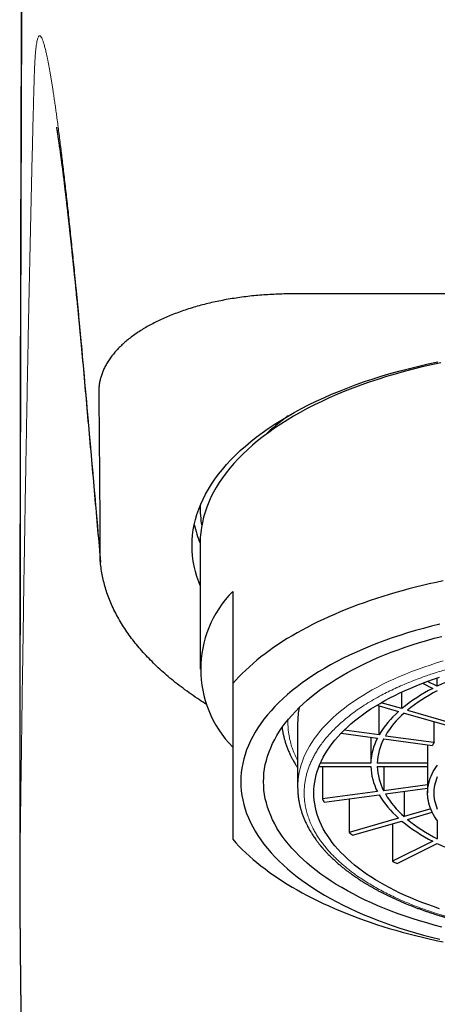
# Model space of a CAD drawing. Header units: millimetres. Extents: x 8 to 802, y 12 to 450.
# Tile 21 of 28: x 479 to 492, y 400 to 430. Entities that reach past the tile are written whole.
import ezdxf

# ---------------------------------------------------------------- set-up
doc = ezdxf.new("R2010")
doc.units = ezdxf.units.MM

msp = doc.modelspace()

# ---------------------------------------------------------------- linework, layer by layer
at = {"color": 7, "linetype": 'Continuous', "lineweight": 30}
for p, q in [((506.184, 421.955), (487.816, 421.955)), ((481.37, 420.021), (481.37, 420.02)), ((485, 415.436), (485, 415.331)), ((485, 414.292), (485, 410.395)), ((486, 412.793), (486, 409.954)), ((492.298, 409.872), (492.298, 410.125)), ((491.838, 409.961), (492.157, 409.801)), ((492.298, 409.872), (492, 410.021)), ((491.205, 409.181), (491.205, 409.693)), ((490.44, 409.287), (491.105, 409.094)), ((490.507, 408.372), (490.507, 409.267)), ((491.205, 409.181), (490.571, 409.364)), ((491.378, 409.131), (492.721, 408.743)), ((491.278, 409.044), (492.621, 408.657)), ((488, 408.749), (488, 406.758)), ((490.507, 408.372), (489.429, 408.516)), ((492.197, 408.779), (492.197, 408.146)), ((489.339, 408.425), (490.455, 408.275)), ((490.251, 408.303), (490.251, 407.503)), ((490.648, 408.25), (492.146, 408.049)), ((490.7, 408.346), (492.197, 408.146)), ((492.001, 408.068), (492.001, 407.503)), ((488.657, 407.397), (490.251, 407.397)), ((490.251, 407.503), (488.701, 407.503)), ((488.765, 407.397), (488.765, 406.399)), ((492.001, 407.503), (490.451, 407.503)), ((490.451, 407.397), (492, 407.397)), ((490.648, 407.397), (490.648, 406.651)), ((492, 407.45), (492, 406.584)), ((492, 406.832), (490.648, 406.651)), ((490.7, 406.555), (492, 406.729)), ((490.455, 406.625), (488.765, 406.399)), ((488.816, 406.302), (490.507, 406.529)), ((489.59, 406.406), (489.59, 405.369)), ((491.278, 406.632), (491.278, 405.856)), ((492.098, 406.093), (491.278, 405.856)), ((491.105, 405.806), (489.59, 405.369)), ((491.378, 405.77), (492.143, 405.991)), ((489.69, 405.282), (491.205, 405.72)), ((490.92, 405.637), (490.92, 404.481)), ((492.299, 405.734), (492.299, 405.17)), ((492.157, 405.099), (490.92, 404.481)), ((491.061, 404.41), (492.298, 405.029))]:
    msp.add_line(p, q, dxfattribs=at)
at = {"color": 7, "linetype": 'Continuous', "lineweight": 30, "flags": 128}
for points in [[(485, 412.974), (484.955, 413.089), (484.901, 413.247), (484.855, 413.406), (484.817, 413.565), (484.788, 413.725), (484.767, 413.885), (484.754, 414.045), (484.75, 414.205), (484.754, 414.366), (484.767, 414.526), (484.788, 414.686), (484.817, 414.846), (484.855, 415.005), (484.901, 415.164), (484.955, 415.322), (485.018, 415.479), (485.089, 415.635), (485.168, 415.791), (485.255, 415.945), (485.35, 416.098), (485.453, 416.25), (485.564, 416.4), (485.683, 416.549), (485.809, 416.697), (485.944, 416.842), (486.085, 416.986), (486.235, 417.128), (486.391, 417.268), (486.555, 417.406), (486.727, 417.541), (486.905, 417.675), (487.09, 417.806), (487.282, 417.934), (487.48, 418.06), (487.685, 418.183), (487.897, 418.304), (488.114, 418.422), (488.338, 418.536), (488.568, 418.648), (488.803, 418.757), (489.044, 418.863), (489.291, 418.965), (489.543, 419.065), (489.8, 419.161), (490.062, 419.253), (490.328, 419.342), (490.6, 419.428), (490.875, 419.51), (491.155, 419.588), (491.439, 419.663), (491.726, 419.734), (492.018, 419.801), (492.312, 419.864)], [(492.408, 419.835), (492.119, 419.773), (491.834, 419.707), (491.552, 419.638), (491.274, 419.565), (491, 419.488), (490.73, 419.408), (490.465, 419.324), (490.203, 419.237), (489.947, 419.146), (489.695, 419.052), (489.448, 418.955), (489.207, 418.854), (488.971, 418.751), (488.74, 418.644), (488.515, 418.535), (488.296, 418.422), (488.082, 418.307), (487.875, 418.189), (487.674, 418.068), (487.48, 417.945), (487.292, 417.819), (487.111, 417.69), (486.936, 417.56), (486.769, 417.427), (486.608, 417.292), (486.454, 417.155), (486.308, 417.016), (486.169, 416.875), (486.038, 416.732), (485.914, 416.588), (485.797, 416.442), (485.689, 416.295), (485.588, 416.146), (485.494, 415.996), (485.409, 415.845), (485.332, 415.693), (485.262, 415.539), (485.201, 415.385), (485.148, 415.231), (485.103, 415.075), (485.066, 414.919), (485.037, 414.763), (485.017, 414.606), (485.004, 414.449), (485, 414.292), (485, 414.292)], [(492.476, 413.113), (492.262, 413.068), (492.05, 413.021), (491.84, 412.973), (491.631, 412.922), (491.425, 412.869), (491.221, 412.814), (491.018, 412.757), (490.819, 412.698), (490.621, 412.638), (490.426, 412.575), (490.233, 412.511), (490.043, 412.444), (489.855, 412.376), (489.67, 412.306), (489.488, 412.234), (489.308, 412.161), (489.132, 412.086), (488.958, 412.009), (488.787, 411.93), (488.62, 411.85), (488.455, 411.768), (488.294, 411.685), (488.136, 411.6), (487.982, 411.514), (487.83, 411.426), (487.682, 411.337), (487.538, 411.246), (487.397, 411.154), (487.26, 411.06), (487.126, 410.965), (486.996, 410.869), (486.87, 410.772), (486.748, 410.674), (486.629, 410.574), (486.514, 410.473), (486.403, 410.371), (486.297, 410.268), (486.194, 410.164), (486.095, 410.059), (486, 409.954)], [(492.372, 411.782), (492.12, 411.72), (491.871, 411.654), (491.625, 411.586), (491.383, 411.514), (491.145, 411.439), (490.911, 411.36), (490.682, 411.279), (490.456, 411.195), (490.235, 411.108), (490.019, 411.018), (489.807, 410.925), (489.6, 410.83), (489.399, 410.731), (489.202, 410.631), (489.011, 410.527), (488.826, 410.422), (488.646, 410.313), (488.472, 410.203), (488.303, 410.09), (488.141, 409.975), (487.985, 409.858), (487.834, 409.739), (487.69, 409.618), (487.553, 409.495), (487.422, 409.371), (487.297, 409.245), (487.18, 409.117), (487.069, 408.988), (486.964, 408.857), (486.867, 408.725), (486.776, 408.592), (486.693, 408.457), (486.617, 408.322), (486.547, 408.186), (486.485, 408.048), (486.43, 407.91), (486.383, 407.772), (486.342, 407.632), (486.309, 407.493), (486.283, 407.352), (486.265, 407.212), (486.254, 407.071), (486.25, 406.931)], [(492.438, 402.453), (492.205, 402.515), (491.975, 402.579), (491.749, 402.646), (491.527, 402.716), (491.308, 402.789), (491.093, 402.865), (490.882, 402.944), (490.676, 403.026), (490.473, 403.11), (490.275, 403.196), (490.082, 403.286), (489.894, 403.378), (489.71, 403.472), (489.532, 403.568), (489.358, 403.667), (489.19, 403.768), (489.027, 403.872), (488.87, 403.977), (488.718, 404.085), (488.572, 404.194), (488.431, 404.305), (488.297, 404.418), (488.168, 404.533), (488.046, 404.649), (487.929, 404.767), (487.819, 404.887), (487.715, 405.008), (487.618, 405.13), (487.527, 405.253), (487.442, 405.378), (487.364, 405.504), (487.293, 405.63), (487.228, 405.758), (487.17, 405.886), (487.119, 406.015), (487.074, 406.145), (487.036, 406.275), (487.005, 406.405), (486.981, 406.536), (486.964, 406.668), (486.954, 406.799), (486.95, 406.931), (486.954, 407.062), (486.964, 407.194), (486.981, 407.325), (487.005, 407.456), (487.036, 407.587), (487.074, 407.717), (487.119, 407.846), (487.17, 407.975), (487.228, 408.104), (487.293, 408.231), (487.364, 408.358), (487.442, 408.484), (487.527, 408.608), (487.618, 408.732), (487.715, 408.854), (487.819, 408.975), (487.929, 409.094), (488.046, 409.212), (488.168, 409.328), (488.297, 409.443), (488.431, 409.556), (488.572, 409.668), (488.718, 409.777), (488.87, 409.884), (489.027, 409.99), (489.19, 410.093), (489.358, 410.194), (489.532, 410.293), (489.71, 410.39), (489.894, 410.484), (490.082, 410.576), (490.275, 410.665), (490.473, 410.752), (490.676, 410.836), (490.882, 410.917), (491.093, 410.996), (491.308, 411.072), (491.527, 411.145), (491.749, 411.215), (491.975, 411.283), (492.205, 411.347), (492.438, 411.408)], [(492.371, 403.02), (492.186, 403.082), (492.004, 403.146), (491.826, 403.213), (491.651, 403.281), (491.48, 403.353), (491.313, 403.426), (491.149, 403.501), (490.99, 403.579), (490.835, 403.659), (490.684, 403.741), (490.537, 403.824), (490.394, 403.91), (490.257, 403.997), (490.124, 404.086), (489.995, 404.177), (489.872, 404.27), (489.753, 404.364), (489.639, 404.459), (489.53, 404.556), (489.427, 404.655), (489.328, 404.755), (489.235, 404.856), (489.147, 404.958), (489.065, 405.061), (488.988, 405.166), (488.916, 405.271), (488.85, 405.377), (488.79, 405.484), (488.735, 405.592), (488.686, 405.701), (488.643, 405.81), (488.605, 405.919), (488.573, 406.03), (488.547, 406.14), (488.526, 406.251), (488.512, 406.362), (488.503, 406.473), (488.5, 406.584), (488.503, 406.696), (488.512, 406.807), (488.526, 406.918), (488.547, 407.029), (488.573, 407.139), (488.605, 407.249), (488.643, 407.359), (488.686, 407.468), (488.735, 407.576), (488.79, 407.684), (488.85, 407.791), (488.916, 407.898), (488.988, 408.003), (489.065, 408.107), (489.147, 408.211), (489.235, 408.313), (489.328, 408.414), (489.427, 408.514), (489.53, 408.612), (489.639, 408.709), (489.753, 408.805), (489.872, 408.899), (489.995, 408.992), (490.124, 409.082), (490.257, 409.172), (490.394, 409.259), (490.537, 409.344), (490.684, 409.428), (490.835, 409.51), (490.99, 409.59), (491.149, 409.667), (491.313, 409.743), (491.48, 409.816), (491.651, 409.887), (491.826, 409.956), (492.004, 410.023), (492.186, 410.087), (492.371, 410.149)], [(492.302, 405.729), (492.256, 405.795), (492.214, 405.862), (492.175, 405.929), (492.14, 405.996), (492.109, 406.065), (492.082, 406.133), (492.059, 406.202), (492.04, 406.271), (492.024, 406.34), (492.012, 406.41), (492.005, 406.48), (492.001, 406.549), (492.001, 406.619), (492.005, 406.689), (492.012, 406.759), (492.024, 406.828), (492.04, 406.898), (492.059, 406.967), (492.082, 407.036), (492.109, 407.104), (492.14, 407.172), (492.175, 407.24), (492.214, 407.307), (492.256, 407.373), (492.302, 407.439)], [(492.309, 406.076), (492.282, 406.143), (492.259, 406.211), (492.239, 406.278), (492.224, 406.346), (492.212, 406.414), (492.205, 406.482), (492.201, 406.55), (492.201, 406.618), (492.205, 406.687), (492.212, 406.755), (492.224, 406.823), (492.239, 406.891), (492.259, 406.958), (492.282, 407.025), (492.309, 407.092)], [(486.25, 406.931), (486.254, 406.79), (486.265, 406.649), (486.283, 406.509), (486.309, 406.369), (486.342, 406.229), (486.383, 406.09), (486.43, 405.951), (486.485, 405.813), (486.547, 405.676), (486.617, 405.54), (486.693, 405.404), (486.776, 405.27), (486.867, 405.137), (486.964, 405.005), (487.069, 404.874), (487.18, 404.745), (487.297, 404.617), (487.422, 404.491), (487.553, 404.366), (487.69, 404.243), (487.834, 404.122), (487.985, 404.003), (488.141, 403.886), (488.303, 403.771), (488.472, 403.659), (488.646, 403.548), (488.826, 403.44), (489.011, 403.334), (489.202, 403.231), (489.399, 403.13), (489.6, 403.032), (489.807, 402.936), (490.019, 402.844), (490.235, 402.754), (490.456, 402.666), (490.682, 402.582), (490.911, 402.501), (491.145, 402.423), (491.383, 402.348), (491.625, 402.276), (491.871, 402.207), (492.12, 402.142), (492.372, 402.079)], [(486, 405.158), (486.095, 405.052), (486.194, 404.947), (486.297, 404.843), (486.403, 404.74), (486.514, 404.638), (486.629, 404.538), (486.748, 404.438), (486.87, 404.339), (486.996, 404.242), (487.126, 404.146), (487.26, 404.051), (487.397, 403.958), (487.538, 403.866), (487.682, 403.775), (487.83, 403.686), (487.982, 403.598), (488.136, 403.511), (488.294, 403.426), (488.455, 403.343), (488.62, 403.261), (488.787, 403.181), (488.958, 403.103), (489.132, 403.026), (489.308, 402.95), (489.488, 402.877), (489.67, 402.805), (489.855, 402.735), (490.043, 402.667), (490.233, 402.601), (490.426, 402.536), (490.621, 402.474), (490.819, 402.413), (491.018, 402.354), (491.221, 402.298), (491.425, 402.243), (491.631, 402.19), (491.84, 402.139), (492.05, 402.09), (492.262, 402.043), (492.476, 401.998)]]:
    msp.add_lwpolyline(points, dxfattribs=at)
at = {"color": 8, "linetype": 'Continuous', "lineweight": 0, "flags": 128}
msp.add_lwpolyline([(492.48, 410.649), (492.278, 410.588), (492.079, 410.525), (491.883, 410.46), (491.691, 410.391), (491.503, 410.321), (491.318, 410.247), (491.138, 410.172), (490.961, 410.094), (490.788, 410.014), (490.62, 409.931), (490.456, 409.847), (490.296, 409.76), (490.142, 409.671), (489.991, 409.58), (489.846, 409.488), (489.705, 409.393), (489.57, 409.297), (489.44, 409.199), (489.314, 409.099), (489.194, 408.997), (489.08, 408.895), (488.971, 408.79), (488.867, 408.684), (488.769, 408.577), (488.676, 408.469), (488.59, 408.359), (488.509, 408.249), (488.434, 408.137), (488.364, 408.024), (488.301, 407.911), (488.244, 407.797), (488.192, 407.682), (488.147, 407.566), (488.107, 407.45), (488.074, 407.333), (488.047, 407.216), (488.026, 407.099), (488.011, 406.981), (488.003, 406.864), (488, 406.757)], dxfattribs=at)
at = {"color": 7, "linetype": 'Continuous', "lineweight": 30}
for centre, radius, start, end in [((491.714, 412.621), 6.865, 125.6728, 133.5744), ((488.029, 415.332), 3.028, 177.9285, 189.894), ((488.146, 415.571), 3.403, 192.1466, 202.4144), ((488.441, 410.395), 3.422, 135.5108, 224.4892), ((495.872, 402.412), 8.272, 106.4214, 115.5953), ((494.495, 405.173), 5.185, 116.7991, 129.3784), ((494.569, 405.24), 5.032, 116.8237, 129.3539), ((490.283, 408.748), 2.283, 168.1947, 179.9622), ((493.033, 406.888), 2.93, 131.1502, 149.5712), ((493.151, 406.905), 2.843, 131.186, 149.5355), ((492.09, 407.43), 1.841, 152.6712, 177.7397), ((492.236, 407.431), 1.786, 152.7198, 177.6884), ((493.621, 407.32), 1.645, 149.9049, 153.7216), ((492.085, 407.469), 1.835, 182.2364, 207.3674), ((492.23, 407.468), 1.781, 182.2884, 207.3185), ((493.251, 407.45), 1.251, 177.5862, 179.9997), ((491.255, 407.671), 2.797, 207.0642, 209.3093), ((493.019, 408.001), 2.912, 210.3706, 228.9079), ((493.137, 407.985), 2.825, 210.4068, 228.8717), ((494.478, 409.702), 5.155, 230.5844, 243.2381), ((494.553, 409.636), 5.002, 230.6092, 243.2133), ((492.86, 409.044), 4.919, 228.3362, 229.877), ((495.859, 412.456), 8.237, 244.3849, 253.5984), ((494.746, 411.958), 8.4, 242.8957, 243.9742)]:
    msp.add_arc(centre, radius, start, end, dxfattribs=at)
for points, knots in [([(479.531, 438.493), (479.531, 438.439), (479.53, 438.333), (479.529, 438.175), (479.528, 438.022), (479.527, 437.873), (479.526, 437.73), (479.525, 437.591), (479.524, 437.46), (479.524, 437.338), (479.523, 437.223), (479.522, 437.113), (479.522, 437.007), (479.521, 436.905), (479.521, 436.808), (479.52, 436.714), (479.52, 436.625), (479.519, 436.541), (479.519, 436.461), (479.518, 436.385), (479.518, 436.315), (479.517, 436.25), (479.517, 436.19), (479.517, 436.135), (479.517, 436.084), (479.516, 436.038), (479.516, 435.996), (479.516, 435.96), (479.516, 435.926), (479.516, 435.894), (479.515, 435.861), (479.515, 435.828), (479.515, 435.784), (479.515, 435.728), (479.514, 435.66), (479.514, 435.581), (479.513, 435.489), (479.513, 435.385), (479.512, 435.275), (479.512, 435.166), (479.511, 435.059), (479.511, 434.953), (479.51, 434.844), (479.509, 434.73), (479.509, 434.613), (479.508, 434.346), (479.506, 433.948), (479.503, 433.419), (479.501, 432.925), (479.499, 432.445), (479.497, 431.98), (479.495, 431.516), (479.493, 431.051), (479.491, 430.55), (479.49, 430.166), (479.489, 429.903), (479.489, 429.798), (479.488, 429.699), (479.488, 429.605), (479.488, 429.517), (479.487, 429.435), (479.487, 429.358), (479.487, 429.292), (479.487, 429.235), (479.486, 429.187), (479.486, 429.141), (479.486, 429.092), (479.486, 429.034), (479.486, 428.965), (479.485, 428.891), (479.485, 428.81), (479.485, 428.723), (479.485, 428.631), (479.484, 428.536), (479.484, 428.436), (479.484, 428.331), (479.483, 428.221), (479.483, 428.074), (479.482, 427.893), (479.481, 427.683), (479.481, 427.475), (479.48, 427.271), (479.48, 427.054), (479.479, 426.826), (479.478, 426.586), (479.477, 426.352), (479.477, 426.158), (479.476, 426.004), (479.476, 425.888), (479.476, 425.774), (479.476, 425.66), (479.475, 425.546), (479.475, 425.418), (479.474, 425.273), (479.474, 425.111), (479.474, 424.942), (479.473, 424.766), (479.473, 424.583), (479.472, 424.397), (479.472, 424.207), (479.471, 424.016), (479.471, 423.817), (479.47, 423.612), (479.47, 423.429), (479.469, 423.267), (479.469, 423.129), (479.469, 422.989), (479.468, 422.846), (479.468, 422.7), (479.468, 422.552), (479.467, 422.403), (479.467, 422.253), (479.467, 422.106), (479.466, 421.962), (479.466, 421.824), (479.466, 421.692), (479.465, 421.565), (479.465, 421.444), (479.465, 421.329), (479.465, 421.221), (479.464, 421.118), (479.464, 421.021), (479.464, 420.93), (479.464, 420.844), (479.464, 420.766), (479.464, 420.696), (479.463, 420.633), (479.463, 420.574), (479.463, 420.52), (479.463, 420.467), (479.463, 420.405), (479.463, 420.333), (479.463, 420.249), (479.462, 420.159), (479.462, 420.064), (479.462, 419.963), (479.462, 419.855), (479.462, 419.743), (479.461, 419.624), (479.461, 419.499), (479.461, 419.369), (479.461, 419.232), (479.46, 419.09), (479.46, 418.941), (479.46, 418.787), (479.46, 418.626), (479.459, 418.457), (479.459, 418.278), (479.459, 418.09), (479.458, 417.896), (479.458, 417.694), (479.458, 417.486), (479.457, 417.282), (479.457, 417.082), (479.457, 416.889), (479.456, 416.695), (479.456, 416.503), (479.456, 416.296), (479.455, 416.074), (479.455, 415.837), (479.454, 415.602), (479.454, 415.367), (479.454, 415.133), (479.453, 414.907), (479.453, 414.687), (479.453, 414.474), (479.453, 414.268), (479.452, 414.069), (479.452, 413.877), (479.452, 413.692), (479.452, 413.515), (479.451, 413.346), (479.451, 413.186), (479.451, 413.032), (479.451, 412.889), (479.451, 412.756), (479.45, 412.632), (479.45, 412.515), (479.45, 412.402), (479.45, 412.288), (479.45, 412.17), (479.45, 412.041), (479.45, 411.9), (479.449, 411.747), (479.449, 411.586), (479.449, 411.416), (479.449, 411.239), (479.449, 411.053), (479.448, 410.859), (479.448, 410.656), (479.448, 410.446), (479.448, 410.228), (479.448, 410.003), (479.447, 409.771), (479.447, 409.531), (479.447, 409.239), (479.447, 408.899), (479.446, 408.514), (479.446, 408.131), (479.446, 407.75), (479.445, 407.372), (479.445, 406.975), (479.445, 406.558), (479.445, 406.122), (479.444, 405.69), (479.444, 405.402), (479.444, 405.259)], [0, 0, 0, 0, 0.006289, 0.012377, 0.018265, 0.023952, 0.02944, 0.034727, 0.039814, 0.044302, 0.048621, 0.052773, 0.056757, 0.060573, 0.064222, 0.067703, 0.071016, 0.074162, 0.07714, 0.07995, 0.082593, 0.084932, 0.087122, 0.089163, 0.091056, 0.092799, 0.094255, 0.095589, 0.096799, 0.097961, 0.099154, 0.100377, 0.101631, 0.104007, 0.106485, 0.109065, 0.112679, 0.116476, 0.120455, 0.124616, 0.128289, 0.132094, 0.136029, 0.140096, 0.144293, 0.148584, 0.168731, 0.18658, 0.204298, 0.220291, 0.236175, 0.251937, 0.267574, 0.283086, 0.302025, 0.305651, 0.309089, 0.31234, 0.315403, 0.318279, 0.320967, 0.323467, 0.32578, 0.327465, 0.329035, 0.330489, 0.33186, 0.333884, 0.336106, 0.338525, 0.341141, 0.343954, 0.346965, 0.349985, 0.35318, 0.35655, 0.360095, 0.363816, 0.370646, 0.377354, 0.383932, 0.39038, 0.396699, 0.404414, 0.411927, 0.419238, 0.426346, 0.429988, 0.433575, 0.437107, 0.440583, 0.444068, 0.447675, 0.452444, 0.457413, 0.462581, 0.467949, 0.473516, 0.479283, 0.484902, 0.4907, 0.496674, 0.502825, 0.509154, 0.513199, 0.517313, 0.521497, 0.52575, 0.530071, 0.534462, 0.538917, 0.543283, 0.547687, 0.551918, 0.555975, 0.559858, 0.563568, 0.567105, 0.570434, 0.573594, 0.576583, 0.579403, 0.582054, 0.584534, 0.586845, 0.588814, 0.590641, 0.592325, 0.593866, 0.595353, 0.596929, 0.599182, 0.601598, 0.604178, 0.60692, 0.609825, 0.612893, 0.616125, 0.619519, 0.623076, 0.626796, 0.63068, 0.634726, 0.638935, 0.643306, 0.647841, 0.652539, 0.657634, 0.662909, 0.668362, 0.673994, 0.679804, 0.685793, 0.691057, 0.696451, 0.701845, 0.707138, 0.712329, 0.718972, 0.725441, 0.731736, 0.738287, 0.744638, 0.750789, 0.756739, 0.76249, 0.768041, 0.773392, 0.778543, 0.783494, 0.788245, 0.792716, 0.796995, 0.801082, 0.804975, 0.808408, 0.811675, 0.814777, 0.817714, 0.820656, 0.82377, 0.827055, 0.830865, 0.834883, 0.839108, 0.84354, 0.848179, 0.853025, 0.858078, 0.863338, 0.868804, 0.874478, 0.880252, 0.886225, 0.892398, 0.89877, 0.908662, 0.918481, 0.928204, 0.937832, 0.947364, 0.9568, 0.967799, 0.978665, 0.989399, 1, 1, 1, 1]), ([(480.575, 427.088), (480.575, 427.088), (480.575, 427.088), (480.575, 427.087), (480.576, 427.085), (480.576, 427.083), (480.576, 427.08), (480.577, 427.076), (480.578, 427.071), (480.579, 427.066), (480.58, 427.059), (480.581, 427.051), (480.583, 427.044), (480.584, 427.037), (480.585, 427.03), (480.586, 427.022), (480.588, 427.014), (480.589, 427.005), (480.59, 426.998), (480.592, 426.99), (480.593, 426.983), (480.594, 426.977), (480.595, 426.969), (480.597, 426.958), (480.599, 426.947), (480.6, 426.935), (480.602, 426.924), (480.604, 426.913), (480.605, 426.903), (480.607, 426.893), (480.608, 426.884), (480.61, 426.874), (480.612, 426.862), (480.614, 426.85), (480.616, 426.833), (480.62, 426.806), (480.626, 426.768), (480.632, 426.728), (480.638, 426.69), (480.643, 426.652), (480.649, 426.61), (480.656, 426.563), (480.664, 426.509), (480.672, 426.451), (480.68, 426.388), (480.689, 426.323), (480.699, 426.255), (480.706, 426.201), (480.711, 426.163), (480.714, 426.139), (480.717, 426.117), (480.72, 426.097), (480.722, 426.079), (480.725, 426.06), (480.727, 426.038), (480.731, 426.01), (480.735, 425.977), (480.74, 425.941), (480.744, 425.907), (480.748, 425.876), (480.754, 425.83), (480.762, 425.767), (480.773, 425.681), (480.785, 425.589), (480.797, 425.493), (480.809, 425.396), (480.821, 425.297), (480.83, 425.215), (480.838, 425.153), (480.843, 425.113), (480.847, 425.075), (480.852, 425.036), (480.857, 424.994), (480.862, 424.948), (480.869, 424.894), (480.876, 424.83), (480.885, 424.756), (480.894, 424.677), (480.903, 424.6), (480.911, 424.528), (480.918, 424.464), (480.925, 424.402), (480.932, 424.345), (480.938, 424.292), (480.943, 424.248), (480.947, 424.212), (480.95, 424.183), (480.953, 424.155), (480.956, 424.125), (480.96, 424.092), (480.964, 424.058), (480.968, 424.021), (480.972, 423.981), (480.977, 423.937), (480.982, 423.888), (480.988, 423.834), (480.994, 423.778), (481, 423.724), (481.005, 423.677), (481.01, 423.639), (481.013, 423.605), (481.016, 423.574), (481.02, 423.542), (481.024, 423.5), (481.03, 423.447), (481.037, 423.385), (481.044, 423.321), (481.05, 423.257), (481.057, 423.193), (481.064, 423.131), (481.07, 423.071), (481.076, 423.014), (481.081, 422.96), (481.087, 422.91), (481.092, 422.862), (481.097, 422.812), (481.103, 422.755), (481.11, 422.68), (481.12, 422.587), (481.131, 422.481), (481.141, 422.377), (481.152, 422.276), (481.161, 422.18), (481.17, 422.091), (481.178, 422.015), (481.184, 421.949), (481.19, 421.889), (481.197, 421.822), (481.204, 421.749), (481.212, 421.669), (481.22, 421.586), (481.231, 421.479), (481.243, 421.353), (481.257, 421.212), (481.268, 421.093), (481.277, 420.996), (481.285, 420.919), (481.291, 420.85), (481.297, 420.79), (481.301, 420.746), (481.304, 420.715), (481.306, 420.692), (481.309, 420.662), (481.313, 420.624), (481.317, 420.577), (481.322, 420.522), (481.328, 420.459), (481.335, 420.388), (481.342, 420.308), (481.35, 420.219), (481.359, 420.123), (481.366, 420.055), (481.369, 420.02)], [0, 0, 0, 0, 0.0002147, 0.006518, 0.0129137, 0.0187371, 0.0241582, 0.0293535, 0.0348126, 0.0408431, 0.0473155, 0.0530775, 0.0582838, 0.0625708, 0.0668435, 0.0715105, 0.0767841, 0.0807204, 0.0848424, 0.0885098, 0.0916325, 0.0944744, 0.0978756, 0.1018958, 0.1077047, 0.1125101, 0.1164548, 0.1203844, 0.1244348, 0.1273353, 0.1305452, 0.1340625, 0.1378853, 0.1419144, 0.1455426, 0.1546373, 0.1670245, 0.1785422, 0.1882267, 0.1974868, 0.2074906, 0.2187459, 0.2310871, 0.2443265, 0.2566968, 0.2704137, 0.2840833, 0.2964608, 0.300875, 0.3054264, 0.3095589, 0.3131082, 0.3160914, 0.3192806, 0.3231196, 0.3276042, 0.3340409, 0.3402495, 0.3459388, 0.3511139, 0.3559139, 0.3688336, 0.3823009, 0.3965106, 0.4116414, 0.4256843, 0.4396318, 0.454542, 0.4604743, 0.4658578, 0.4708403, 0.4761655, 0.4819365, 0.48808, 0.4944545, 0.5035866, 0.5132588, 0.5235881, 0.5340946, 0.5425429, 0.5505597, 0.55815, 0.5652733, 0.5716788, 0.5773329, 0.5812519, 0.5847128, 0.587833, 0.5912834, 0.5951706, 0.5994923, 0.6035842, 0.6081898, 0.6133197, 0.6189706, 0.6251389, 0.6318192, 0.6382445, 0.6433537, 0.6477211, 0.6513506, 0.6545255, 0.6581021, 0.6621379, 0.6684601, 0.6755127, 0.6825525, 0.6894672, 0.6962582, 0.7029263, 0.7094127, 0.71542, 0.7211589, 0.7263342, 0.7310523, 0.7362243, 0.7420604, 0.7485567, 0.7595562, 0.7704253, 0.7808958, 0.7909718, 0.800482, 0.8092832, 0.8173842, 0.8226736, 0.8285423, 0.8349871, 0.8420048, 0.8495918, 0.8577303, 0.8658564, 0.8799738, 0.8930922, 0.9052233, 0.9129338, 0.9200099, 0.9262838, 0.9317597, 0.9364412, 0.9381581, 0.9401276, 0.9428333, 0.946275, 0.9504508, 0.9553583, 0.9609949, 0.9673576, 0.9744431, 0.9822478, 0.9907681, 1, 1, 1, 1]), ([(487.816, 421.955), (487.735, 421.955), (487.571, 421.954), (487.327, 421.946), (487.082, 421.933), (486.837, 421.915), (486.591, 421.892), (486.345, 421.864), (486.102, 421.829), (485.863, 421.791), (485.631, 421.747), (485.405, 421.7), (485.183, 421.647), (484.963, 421.59), (484.747, 421.527), (484.534, 421.459), (484.327, 421.386), (484.128, 421.31), (483.938, 421.231), (483.756, 421.148), (483.58, 421.062), (483.41, 420.971), (483.248, 420.876), (483.093, 420.778), (482.946, 420.676), (482.808, 420.571), (482.68, 420.465), (482.561, 420.356), (482.451, 420.245), (482.35, 420.131), (482.257, 420.014), (482.174, 419.894), (482.1, 419.772), (482.038, 419.651), (481.987, 419.532), (481.947, 419.414), (481.915, 419.295), (481.893, 419.175), (481.879, 419.054), (481.878, 418.973), (481.877, 418.933)], [0, 0, 0, 0, 0.025961, 0.051921, 0.078061, 0.104201, 0.130908, 0.157614, 0.184518, 0.211421, 0.237382, 0.263344, 0.289486, 0.315628, 0.342341, 0.369054, 0.395964, 0.422874, 0.448802, 0.474731, 0.501105, 0.527503, 0.553901, 0.580276, 0.607133, 0.63399, 0.660149, 0.686308, 0.712644, 0.738981, 0.765873, 0.792764, 0.819846, 0.846927, 0.872259, 0.897601, 0.922933, 0.948618, 0.974314, 1, 1, 1, 1]), ([(481.369, 420.021), (481.4, 419.671), (481.464, 418.968), (481.558, 417.909), (481.653, 416.841), (481.748, 415.766), (481.84, 414.713), (481.901, 414.021), (481.93, 413.689)], [0, 0, 0, 0, 0.166822, 0.334498, 0.503051, 0.672465, 0.842705, 1, 1, 1, 1]), ([(481.877, 418.933), (481.88, 418.664), (481.885, 418.123), (481.893, 417.309), (481.899, 416.489), (481.905, 415.665), (481.911, 414.834), (481.914, 414.279), (481.915, 414)], [0, 0, 0, 0, 0.163883, 0.328879, 0.494989, 0.662213, 0.830549, 1, 1, 1, 1]), ([(485.201, 409.308), (485.126, 409.355), (484.961, 409.46), (484.718, 409.627), (484.469, 409.807), (484.235, 409.988), (484.014, 410.169), (483.807, 410.35), (483.61, 410.535), (483.422, 410.722), (483.245, 410.912), (483.079, 411.104), (482.924, 411.298), (482.778, 411.496), (482.64, 411.7), (482.512, 411.91), (482.396, 412.122), (482.294, 412.332), (482.205, 412.54), (482.129, 412.745), (482.065, 412.951), (482.012, 413.158), (481.97, 413.368), (481.939, 413.578), (481.92, 413.789), (481.917, 413.93), (481.915, 414)], [0, 0, 0, 0, 0.035668, 0.078905, 0.122142, 0.165361, 0.20659, 0.247835, 0.289079, 0.330308, 0.371863, 0.413417, 0.454336, 0.495255, 0.538594, 0.58195, 0.625306, 0.668644, 0.709802, 0.750975, 0.792148, 0.833306, 0.874971, 0.916653, 0.958334, 1, 1, 1, 1]), ([(486, 409.954), (486, 409.832), (486, 409.59), (486, 409.237), (486, 408.893), (486, 408.558), (486, 408.233), (486, 407.92), (486, 407.62), (486, 407.349), (486, 407.104), (486, 406.883), (486, 406.671), (486, 406.468), (486, 406.264), (486, 406.059), (486, 405.856), (486, 405.665), (486, 405.485), (486, 405.315), (486, 405.21), (486, 405.158)], [0, 0, 0, 0, 0.055417, 0.110847, 0.166274, 0.221687, 0.277421, 0.333156, 0.388328, 0.4435, 0.489698, 0.535914, 0.582137, 0.628354, 0.674552, 0.728652, 0.782762, 0.836864, 0.89124, 0.945623, 1, 1, 1, 1]), ([(487.521, 408.598), (487.522, 408.591), (487.525, 408.566), (487.532, 408.525), (487.54, 408.475), (487.548, 408.43), (487.556, 408.391), (487.563, 408.358), (487.57, 408.33), (487.577, 408.302), (487.585, 408.269), (487.595, 408.232), (487.607, 408.191), (487.627, 408.124), (487.657, 408.036), (487.692, 407.944), (487.722, 407.871), (487.746, 407.816), (487.77, 407.764), (487.793, 407.717), (487.814, 407.676), (487.836, 407.634), (487.861, 407.588), (487.89, 407.536), (487.919, 407.487), (487.947, 407.441), (487.973, 407.4), (487.991, 407.371), (488, 407.358)], [0, 0, 0, 0, 0.017339, 0.059624, 0.099426, 0.13602, 0.167777, 0.194636, 0.214008, 0.235989, 0.261627, 0.290921, 0.32387, 0.360377, 0.448019, 0.533889, 0.579519, 0.624632, 0.667388, 0.705482, 0.738908, 0.767667, 0.808078, 0.851177, 0.897249, 0.928515, 0.965309, 1, 1, 1, 1]), ([(488, 406.758), (488, 406.745), (488.001, 406.717), (488.002, 406.675), (488.004, 406.628), (488.007, 406.579), (488.011, 406.527), (488.017, 406.477), (488.023, 406.428), (488.03, 406.379), (488.038, 406.332), (488.046, 406.29), (488.054, 406.252), (488.06, 406.221), (488.067, 406.194), (488.073, 406.168), (488.081, 406.137), (488.09, 406.102), (488.101, 406.062), (488.121, 405.999), (488.149, 405.915), (488.182, 405.828), (488.211, 405.759), (488.234, 405.706), (488.257, 405.657), (488.278, 405.612), (488.298, 405.573), (488.319, 405.533), (488.342, 405.49), (488.37, 405.44), (488.397, 405.394), (488.424, 405.351), (488.45, 405.309), (488.481, 405.261), (488.518, 405.207), (488.553, 405.157), (488.586, 405.112), (488.613, 405.076), (488.639, 405.042), (488.663, 405.012), (488.683, 404.987), (488.7, 404.966), (488.713, 404.95), (488.725, 404.936), (488.736, 404.922), (488.749, 404.907), (488.765, 404.888), (488.784, 404.867), (488.807, 404.84), (488.836, 404.808), (488.87, 404.771), (488.906, 404.732), (488.96, 404.676), (489.031, 404.605), (489.119, 404.521), (489.207, 404.442), (489.295, 404.366), (489.385, 404.292), (489.458, 404.233), (489.515, 404.19), (489.552, 404.161), (489.588, 404.134), (489.621, 404.11), (489.647, 404.091), (489.668, 404.076), (489.683, 404.066), (489.695, 404.057), (489.707, 404.048), (489.723, 404.037), (489.742, 404.024), (489.763, 404.009), (489.792, 403.99), (489.829, 403.965), (489.875, 403.934), (489.928, 403.899), (489.988, 403.861), (490.055, 403.819), (490.13, 403.773), (490.209, 403.726), (490.291, 403.679), (490.375, 403.632), (490.46, 403.585), (490.6, 403.511), (490.799, 403.411), (491.063, 403.289), (491.339, 403.171), (491.563, 403.082), (491.73, 403.02), (491.834, 402.983), (491.938, 402.946), (492.038, 402.912), (492.13, 402.882), (492.212, 402.856), (492.285, 402.833), (492.348, 402.813), (492.4, 402.797), (492.442, 402.785), (492.473, 402.776), (492.498, 402.769), (492.515, 402.763), (492.529, 402.759), (492.545, 402.755), (492.568, 402.748), (492.6, 402.739), (492.639, 402.728), (492.68, 402.717), (492.752, 402.697), (492.857, 402.669), (492.999, 402.632), (493.155, 402.594), (493.328, 402.553), (493.518, 402.512), (493.721, 402.47), (493.937, 402.429), (494.167, 402.388), (494.411, 402.349), (494.649, 402.315), (494.879, 402.285), (495.099, 402.26), (495.328, 402.236), (495.565, 402.215), (495.81, 402.197), (496.061, 402.182), (496.318, 402.17), (496.584, 402.162), (496.843, 402.158), (497.094, 402.157), (497.336, 402.16), (497.58, 402.166), (497.82, 402.176), (498.055, 402.188), (498.294, 402.204), (498.538, 402.224), (498.785, 402.247), (499.022, 402.273), (499.249, 402.301), (499.467, 402.331), (499.676, 402.363), (499.873, 402.395), (500.06, 402.428), (500.236, 402.462), (500.4, 402.495), (500.554, 402.527), (500.698, 402.559), (500.82, 402.588), (500.923, 402.613), (501.008, 402.634), (501.089, 402.655), (501.165, 402.675), (501.238, 402.694), (501.306, 402.713), (501.37, 402.73), (501.418, 402.744), (501.449, 402.753), (501.464, 402.757), (501.477, 402.761), (501.494, 402.766), (501.516, 402.772), (501.545, 402.781), (501.584, 402.793), (501.636, 402.808), (501.703, 402.829), (501.78, 402.853), (501.862, 402.879), (501.948, 402.908), (502.037, 402.938), (502.129, 402.97), (502.221, 403.002), (502.311, 403.036), (502.438, 403.083), (502.598, 403.146), (502.78, 403.221), (502.945, 403.293), (503.095, 403.362), (503.236, 403.429), (503.382, 403.502), (503.531, 403.58), (503.685, 403.664), (503.831, 403.749), (503.971, 403.834), (504.077, 403.902), (504.152, 403.952), (504.196, 403.981), (504.235, 404.008), (504.268, 404.031), (504.294, 404.049), (504.313, 404.063), (504.329, 404.074), (504.344, 404.085), (504.363, 404.098), (504.387, 404.116), (504.415, 404.137), (504.449, 404.162), (504.489, 404.192), (504.534, 404.227), (504.583, 404.266), (504.633, 404.306), (504.682, 404.346), (504.729, 404.386), (504.786, 404.435), (504.851, 404.494), (504.923, 404.561), (504.991, 404.627), (505.055, 404.691), (505.115, 404.753), (505.169, 404.812), (505.218, 404.868), (505.26, 404.917), (505.296, 404.96), (505.329, 405), (505.362, 405.043), (505.399, 405.091), (505.438, 405.145), (505.48, 405.203), (505.521, 405.264), (505.561, 405.325), (505.599, 405.387), (505.635, 405.448), (505.668, 405.507), (505.697, 405.563), (505.72, 405.609), (505.738, 405.646), (505.753, 405.676), (505.766, 405.705), (505.78, 405.737), (505.795, 405.772), (505.812, 405.812), (505.829, 405.855), (505.847, 405.904), (505.867, 405.959), (505.883, 406.01), (505.897, 406.056), (505.907, 406.091), (505.916, 406.124), (505.923, 406.151), (505.928, 406.171), (505.932, 406.186), (505.934, 406.196), (505.937, 406.207), (505.94, 406.22), (505.944, 406.24), (505.95, 406.269), (505.958, 406.309), (505.967, 406.355), (505.975, 406.407), (505.982, 406.461), (505.989, 406.526), (505.995, 406.598), (505.999, 406.678), (506, 406.732), (506, 406.758)], [0, 0, 0, 0, 0.002085, 0.004644, 0.007683, 0.011206, 0.014857, 0.018341, 0.021657, 0.025112, 0.028364, 0.031356, 0.033953, 0.036149, 0.037732, 0.039524, 0.041616, 0.044005, 0.046694, 0.049673, 0.056832, 0.063847, 0.067575, 0.07126, 0.074757, 0.077873, 0.080608, 0.082962, 0.086263, 0.089781, 0.093543, 0.09609, 0.099089, 0.10254, 0.106441, 0.110794, 0.113434, 0.116201, 0.118764, 0.120983, 0.122857, 0.124386, 0.125572, 0.126535, 0.127445, 0.1286, 0.13, 0.131645, 0.133536, 0.136078, 0.13896, 0.141999, 0.144986, 0.15188, 0.158471, 0.16476, 0.170791, 0.176823, 0.182893, 0.185289, 0.18769, 0.190061, 0.192098, 0.193735, 0.194973, 0.195866, 0.196459, 0.197212, 0.19815, 0.199274, 0.200582, 0.202075, 0.20443, 0.207134, 0.210188, 0.213591, 0.217424, 0.22162, 0.226032, 0.230455, 0.234887, 0.239329, 0.243781, 0.256453, 0.269204, 0.282032, 0.294938, 0.2995, 0.304072, 0.30865, 0.312981, 0.316896, 0.320338, 0.323379, 0.32602, 0.328261, 0.329848, 0.331148, 0.332159, 0.332883, 0.333321, 0.333894, 0.334836, 0.336171, 0.33781, 0.339501, 0.341227, 0.346574, 0.352232, 0.358203, 0.365176, 0.372543, 0.380342, 0.388575, 0.397243, 0.406346, 0.415884, 0.423665, 0.431714, 0.440031, 0.448614, 0.457465, 0.466418, 0.475629, 0.485098, 0.494825, 0.503281, 0.511922, 0.520711, 0.529331, 0.537711, 0.545852, 0.555138, 0.564092, 0.572713, 0.581001, 0.589098, 0.59685, 0.604257, 0.611319, 0.618036, 0.624298, 0.630226, 0.635821, 0.641084, 0.644632, 0.648011, 0.651233, 0.654303, 0.657219, 0.659983, 0.662594, 0.665029, 0.665904, 0.666388, 0.666833, 0.667518, 0.668443, 0.669607, 0.671011, 0.673332, 0.676107, 0.679335, 0.683017, 0.686496, 0.690302, 0.694362, 0.698392, 0.702362, 0.706273, 0.715256, 0.723908, 0.731354, 0.738535, 0.745452, 0.752105, 0.760335, 0.768315, 0.776184, 0.783942, 0.791589, 0.794365, 0.797054, 0.79939, 0.801351, 0.802935, 0.804143, 0.804858, 0.805749, 0.806932, 0.808405, 0.810169, 0.812225, 0.8148, 0.817722, 0.820989, 0.824361, 0.827655, 0.830872, 0.834012, 0.839567, 0.844862, 0.849897, 0.855002, 0.859804, 0.864294, 0.868474, 0.872353, 0.875357, 0.87826, 0.881301, 0.884806, 0.888776, 0.893116, 0.897565, 0.901984, 0.906371, 0.910728, 0.915043, 0.918987, 0.922402, 0.924713, 0.926708, 0.928706, 0.930859, 0.933358, 0.936037, 0.938951, 0.942295, 0.946088, 0.950329, 0.952749, 0.955281, 0.957556, 0.95941, 0.960843, 0.961674, 0.962314, 0.963054, 0.963927, 0.964933, 0.967203, 0.969949, 0.973172, 0.97687, 0.98069, 0.984378, 0.989909, 0.995116, 1, 1, 1, 1]), ([(479.444, 405.259), (479.444, 405.231), (479.444, 405.177), (479.444, 405.098), (479.444, 405.024), (479.444, 404.954), (479.444, 404.889), (479.444, 404.834), (479.444, 404.791), (479.444, 404.757), (479.444, 404.727), (479.444, 404.7), (479.444, 404.673), (479.444, 404.642), (479.444, 404.597), (479.444, 404.539), (479.444, 404.471), (479.445, 404.405), (479.445, 404.342), (479.445, 404.282), (479.445, 404.225), (479.445, 404.17), (479.445, 404.113), (479.445, 404.053), (479.445, 403.988), (479.446, 403.92), (479.446, 403.851), (479.446, 403.784), (479.446, 403.721), (479.447, 403.662), (479.447, 403.605), (479.447, 403.547), (479.447, 403.488), (479.448, 403.427), (479.448, 403.36), (479.448, 403.286), (479.448, 403.221), (479.449, 403.169), (479.449, 403.133), (479.449, 403.103), (479.449, 403.078), (479.449, 403.058), (479.449, 403.041), (479.449, 403.023), (479.45, 403.001), (479.45, 402.973), (479.45, 402.938), (479.45, 402.898), (479.45, 402.855), (479.451, 402.812), (479.451, 402.768), (479.451, 402.728), (479.451, 402.691), (479.452, 402.66), (479.452, 402.631), (479.452, 402.607), (479.452, 402.588), (479.452, 402.57), (479.452, 402.55), (479.453, 402.524), (479.453, 402.49), (479.453, 402.449), (479.453, 402.403), (479.454, 402.357), (479.454, 402.308), (479.454, 402.257), (479.455, 402.205), (479.455, 402.156), (479.456, 402.11), (479.456, 402.073), (479.456, 402.045), (479.456, 402.024), (479.456, 402.006), (479.457, 401.989), (479.457, 401.971), (479.457, 401.948), (479.457, 401.92), (479.457, 401.886), (479.458, 401.851), (479.458, 401.816), (479.458, 401.785), (479.459, 401.755), (479.459, 401.727), (479.459, 401.698), (479.459, 401.667), (479.46, 401.633), (479.46, 401.594), (479.46, 401.553), (479.461, 401.512), (479.461, 401.476), (479.461, 401.447), (479.462, 401.425), (479.462, 401.405), (479.462, 401.384), (479.462, 401.359), (479.463, 401.331), (479.463, 401.292), (479.464, 401.244), (479.464, 401.188), (479.465, 401.131), (479.465, 401.073), (479.466, 401.014), (479.467, 400.964), (479.467, 400.922), (479.467, 400.892), (479.468, 400.867), (479.468, 400.845), (479.468, 400.823), (479.468, 400.797), (479.469, 400.764), (479.469, 400.725), (479.47, 400.675), (479.471, 400.615), (479.471, 400.55), (479.472, 400.489), (479.473, 400.435), (479.473, 400.39), (479.474, 400.353), (479.474, 400.32), (479.475, 400.286), (479.475, 400.247), (479.476, 400.197), (479.477, 400.139), (479.478, 400.077), (479.478, 400.016), (479.479, 399.959), (479.48, 399.907), (479.481, 399.859), (479.481, 399.813), (479.482, 399.763), (479.483, 399.705), (479.484, 399.64), (479.485, 399.579), (479.486, 399.523), (479.486, 399.475), (479.487, 399.426), (479.488, 399.377), (479.489, 399.329), (479.489, 399.284), (479.49, 399.248), (479.49, 399.221), (479.491, 399.202), (479.491, 399.185), (479.491, 399.168), (479.492, 399.149), (479.492, 399.124), (479.492, 399.093), (479.493, 399.058), (479.494, 399.012), (479.495, 398.96), (479.496, 398.903), (479.496, 398.853), (479.497, 398.809), (479.498, 398.77), (479.499, 398.734), (479.499, 398.702), (479.5, 398.672), (479.5, 398.642), (479.501, 398.609), (479.502, 398.569), (479.502, 398.524), (479.503, 398.476), (479.504, 398.422), (479.505, 398.36), (479.507, 398.294), (479.508, 398.239), (479.508, 398.197), (479.509, 398.167), (479.51, 398.139), (479.51, 398.111), (479.511, 398.083), (479.511, 398.049), (479.512, 398.006), (479.513, 397.952), (479.514, 397.899), (479.515, 397.864), (479.515, 397.85)], [0, 0, 0, 0, 0.0117289, 0.0226717, 0.0329411, 0.0426277, 0.0517316, 0.0602074, 0.0653486, 0.0699837, 0.0741129, 0.077736, 0.0812251, 0.085511, 0.090638, 0.1000989, 0.1095995, 0.1187706, 0.1275743, 0.1358243, 0.1435021, 0.1510917, 0.1588973, 0.1670721, 0.175919, 0.1854461, 0.1953238, 0.204584, 0.2131639, 0.2211412, 0.2288617, 0.2367433, 0.2448048, 0.2531808, 0.2622215, 0.2722999, 0.283416, 0.2889581, 0.2938525, 0.2980001, 0.3014007, 0.3040544, 0.3060787, 0.3084914, 0.3114698, 0.315014, 0.3199708, 0.3256694, 0.3315482, 0.3374694, 0.3434329, 0.3494387, 0.3539709, 0.3584334, 0.3623258, 0.365574, 0.3681782, 0.3703532, 0.3729905, 0.3761878, 0.3810016, 0.3867002, 0.3931542, 0.3995226, 0.4056541, 0.413115, 0.4201921, 0.4268853, 0.433183, 0.4387573, 0.4419348, 0.4447385, 0.4471685, 0.4492315, 0.4515889, 0.4546775, 0.4584971, 0.463048, 0.4681194, 0.4728472, 0.4771382, 0.4809924, 0.4849742, 0.4885517, 0.4926313, 0.497322, 0.5025094, 0.5082833, 0.5140963, 0.5189697, 0.5228842, 0.5258398, 0.5280967, 0.530856, 0.5341808, 0.5380713, 0.5425274, 0.5498812, 0.5574058, 0.5650702, 0.5728743, 0.580818, 0.5886982, 0.5933417, 0.5973669, 0.6007739, 0.6035626, 0.6061572, 0.6096325, 0.6140889, 0.6194962, 0.6250594, 0.634502, 0.6433142, 0.6514961, 0.6589633, 0.6645827, 0.669538, 0.6738292, 0.6779375, 0.6831257, 0.6894601, 0.6979549, 0.7062821, 0.714354, 0.7221209, 0.7291507, 0.735343, 0.7410713, 0.7475846, 0.7553579, 0.7641002, 0.773287, 0.7796961, 0.786131, 0.7925918, 0.7990784, 0.8055908, 0.8117772, 0.8171025, 0.8199516, 0.8224719, 0.8246634, 0.8265957, 0.8291127, 0.832395, 0.8364805, 0.8413465, 0.846288, 0.8546078, 0.8620696, 0.8686736, 0.8744197, 0.8795104, 0.8841368, 0.8883947, 0.8922841, 0.8959206, 0.9002755, 0.9054792, 0.9115226, 0.9179359, 0.9244528, 0.9331439, 0.9420126, 0.9506271, 0.9546898, 0.9585896, 0.9623263, 0.9659001, 0.9693545, 0.9734051, 0.979268, 0.9863092, 0.9945286, 1, 1, 1, 1])]:
    msp.add_open_spline(points, degree=3, knots=knots, dxfattribs=at)
at = {"color": 8, "linetype": 'Continuous', "lineweight": 0}
for points, knots in [([(479.551, 437.995), (479.549, 437.742), (479.546, 437.237), (479.541, 436.462), (479.536, 435.675), (479.531, 434.875), (479.527, 434.062), (479.523, 433.251), (479.519, 432.445), (479.515, 431.644), (479.512, 430.831), (479.508, 430.006), (479.505, 429.171), (479.502, 428.325), (479.499, 427.467), (479.496, 426.599), (479.493, 425.719), (479.49, 424.834), (479.488, 423.944), (479.485, 423.048), (479.483, 422.142), (479.481, 421.22), (479.479, 420.282), (479.477, 419.327), (479.475, 418.362), (479.473, 417.386), (479.471, 416.405), (479.469, 415.419), (479.468, 414.429), (479.466, 413.429), (479.465, 412.412), (479.463, 411.377), (479.462, 410.325), (479.461, 409.262), (479.46, 408.188), (479.459, 407.103), (479.458, 406.008), (479.458, 405.269), (479.457, 404.899)], [0, 0, 0, 0, 0.029527, 0.059032, 0.088514, 0.117975, 0.147414, 0.176834, 0.204554, 0.232258, 0.259946, 0.287618, 0.315276, 0.342919, 0.370549, 0.398166, 0.42577, 0.453363, 0.480452, 0.507531, 0.534601, 0.561661, 0.589204, 0.616738, 0.644265, 0.671783, 0.699295, 0.726309, 0.753316, 0.780317, 0.807313, 0.834855, 0.862391, 0.889922, 0.917448, 0.94497, 0.972487, 1, 1, 1, 1]), ([(481.344, 420.433), (481.331, 420.576), (481.304, 420.865), (481.264, 421.289), (481.224, 421.71), (481.183, 422.127), (481.145, 422.51), (481.11, 422.86), (481.077, 423.179), (481.045, 423.494), (481.012, 423.807), (480.98, 424.107), (480.949, 424.394), (480.919, 424.67), (480.888, 424.943), (480.858, 425.214), (480.827, 425.481), (480.796, 425.745), (480.766, 425.998), (480.737, 426.241), (480.708, 426.474), (480.679, 426.704), (480.65, 426.929), (480.621, 427.152), (480.593, 427.359), (480.566, 427.552), (480.541, 427.732), (480.516, 427.908), (480.49, 428.08), (480.467, 428.237), (480.445, 428.377), (480.424, 428.504), (480.404, 428.627), (480.384, 428.747), (480.363, 428.864), (480.343, 428.976), (480.322, 429.085), (480.302, 429.189), (480.281, 429.288), (480.262, 429.376), (480.244, 429.452), (480.228, 429.518), (480.212, 429.581), (480.196, 429.639), (480.179, 429.693), (480.163, 429.742), (480.147, 429.786), (480.13, 429.824), (480.114, 429.856), (480.098, 429.88), (480.082, 429.897), (480.066, 429.906), (480.05, 429.906), (480.034, 429.894), (480.018, 429.872), (480.003, 429.838), (479.989, 429.791), (479.975, 429.729), (479.961, 429.653), (479.949, 429.564), (479.937, 429.462), (479.927, 429.349), (479.918, 429.226), (479.91, 429.096), (479.903, 428.961), (479.897, 428.817), (479.892, 428.668), (479.889, 428.562), (479.887, 428.509)], [0, 0, 0, 0, 0.017821, 0.035813, 0.053992, 0.072372, 0.090967, 0.105738, 0.120661, 0.135747, 0.15101, 0.166461, 0.180682, 0.195081, 0.20967, 0.224461, 0.239467, 0.254704, 0.270187, 0.284611, 0.299269, 0.314174, 0.329342, 0.344792, 0.360544, 0.374275, 0.38826, 0.402517, 0.417065, 0.431925, 0.443833, 0.455958, 0.468312, 0.480906, 0.493754, 0.50687, 0.520266, 0.533959, 0.547967, 0.562314, 0.573837, 0.58559, 0.597582, 0.609818, 0.622304, 0.635471, 0.648915, 0.66264, 0.67665, 0.690947, 0.70553, 0.720394, 0.737051, 0.754004, 0.771219, 0.788652, 0.806253, 0.825041, 0.843873, 0.862666, 0.881347, 0.89985, 0.918121, 0.935093, 0.951786, 0.968178, 0.984251, 1, 1, 1, 1]), ([(479.887, 428.509), (479.881, 428.28), (479.869, 427.823), (479.851, 427.123), (479.833, 426.413), (479.816, 425.692), (479.799, 424.965), (479.782, 424.232), (479.766, 423.494), (479.749, 422.745), (479.733, 421.982), (479.717, 421.203), (479.702, 420.408), (479.686, 419.604), (479.671, 418.789), (479.656, 417.964), (479.641, 417.129), (479.626, 416.284), (479.612, 415.43), (479.597, 414.565), (479.583, 413.69), (479.569, 412.806), (479.556, 411.912), (479.542, 411.008), (479.528, 410.065), (479.514, 409.08), (479.5, 408.052), (479.485, 407.013), (479.471, 405.964), (479.462, 405.254), (479.457, 404.899)], [0, 0, 0, 0, 0.035795, 0.071531, 0.10721, 0.142832, 0.178398, 0.213278, 0.248106, 0.282885, 0.317615, 0.353004, 0.388346, 0.423639, 0.458887, 0.494089, 0.529247, 0.564362, 0.599435, 0.634465, 0.669456, 0.704406, 0.739318, 0.774192, 0.809029, 0.847307, 0.885542, 0.923736, 0.961888, 1, 1, 1, 1]), ([(481.915, 414), (481.821, 415.08), (481.632, 417.223), (481.44, 419.368), (481.344, 420.433)], [0, 0, 0, 0, 0.503657, 1, 1, 1, 1]), ([(481.344, 420.433), (481.348, 420.329), (481.352, 420.191), (481.367, 420.054), (481.37, 420.021)], [0, 0, 0, 0, 0.758993, 1, 1, 1, 1]), ([(494.924, 410.86), (494.84, 410.85), (494.674, 410.829), (494.426, 410.793), (494.181, 410.753), (493.939, 410.71), (493.699, 410.664), (493.457, 410.613), (493.232, 410.561), (493.023, 410.51), (492.833, 410.46), (492.646, 410.408), (492.461, 410.354), (492.278, 410.298), (492.098, 410.239), (491.899, 410.17), (491.682, 410.091), (491.448, 409.999), (491.222, 409.904), (491.002, 409.805), (490.788, 409.702), (490.566, 409.588), (490.338, 409.461), (490.106, 409.321), (489.886, 409.177), (489.679, 409.028), (489.494, 408.883), (489.33, 408.743), (489.187, 408.61), (489.052, 408.475), (488.927, 408.337), (488.811, 408.197), (488.711, 408.063), (488.624, 407.935), (488.549, 407.813), (488.482, 407.691), (488.422, 407.568), (488.368, 407.444), (488.322, 407.319), (488.284, 407.196), (488.254, 407.074), (488.23, 406.955), (488.213, 406.836), (488.203, 406.717), (488.199, 406.598), (488.202, 406.478), (488.211, 406.361), (488.228, 406.224), (488.258, 406.069), (488.307, 405.893), (488.37, 405.719), (488.439, 405.562), (488.512, 405.421), (488.584, 405.297), (488.662, 405.175), (488.748, 405.054), (488.842, 404.934), (488.943, 404.813), (489.046, 404.7), (489.149, 404.596), (489.248, 404.501), (489.352, 404.407), (489.46, 404.315), (489.573, 404.223), (489.691, 404.133), (489.828, 404.034), (489.987, 403.925), (490.17, 403.808), (490.361, 403.695), (490.559, 403.585), (490.765, 403.478), (490.994, 403.367), (491.247, 403.253), (491.527, 403.137), (491.816, 403.027), (492.114, 402.924), (492.403, 402.831), (492.682, 402.749), (492.948, 402.677), (493.219, 402.61), (493.494, 402.548), (493.774, 402.49), (494.043, 402.439), (494.299, 402.396), (494.542, 402.359), (494.787, 402.325), (495.033, 402.295), (495.281, 402.268), (495.531, 402.245), (495.789, 402.226), (496.054, 402.209), (496.326, 402.197), (496.598, 402.188), (496.871, 402.184), (497.144, 402.184), (497.414, 402.189), (497.71, 402.198), (498.032, 402.213), (498.382, 402.238), (498.731, 402.269), (498.961, 402.295), (499.077, 402.309)], [0, 0, 0, 0, 0.009332, 0.018647, 0.027955, 0.037262, 0.046578, 0.055909, 0.065667, 0.073429, 0.081182, 0.088933, 0.096684, 0.104441, 0.112209, 0.119991, 0.130726, 0.141439, 0.152142, 0.162847, 0.173566, 0.184311, 0.197465, 0.210589, 0.223704, 0.236834, 0.25, 0.260964, 0.271905, 0.282835, 0.293767, 0.304714, 0.31569, 0.324893, 0.334079, 0.343254, 0.352428, 0.361606, 0.370798, 0.380011, 0.388667, 0.397309, 0.405942, 0.414573, 0.423208, 0.431854, 0.440517, 0.448755, 0.461562, 0.474359, 0.487164, 0.5, 0.509329, 0.518643, 0.52795, 0.537258, 0.546575, 0.555909, 0.565667, 0.573429, 0.581183, 0.588933, 0.596685, 0.604442, 0.612209, 0.619992, 0.630727, 0.64144, 0.652142, 0.662847, 0.673566, 0.684312, 0.697466, 0.710589, 0.723704, 0.736834, 0.75, 0.760965, 0.771906, 0.782835, 0.793767, 0.804715, 0.81569, 0.824893, 0.834079, 0.843255, 0.852428, 0.861607, 0.870798, 0.880011, 0.889903, 0.899776, 0.909641, 0.919507, 0.929382, 0.939278, 0.948757, 0.961567, 0.974363, 0.987167, 1, 1, 1, 1]), ([(487.703, 408.837), (487.702, 408.813), (487.699, 408.746), (487.702, 408.637), (487.711, 408.513), (487.73, 408.368), (487.762, 408.204), (487.813, 408.019), (487.88, 407.835), (487.943, 407.688), (487.988, 407.604), (488, 407.579)], [0, 0, 0, 0, 0.057944, 0.157332, 0.256915, 0.351617, 0.498854, 0.645957, 0.793165, 0.940719, 1, 1, 1, 1]), ([(479.457, 404.899), (479.452, 404.976), (479.444, 405.096), (479.445, 405.216), (479.445, 405.259)], [0, 0, 0, 0, 0.6436424, 1, 1, 1, 1])]:
    msp.add_open_spline(points, degree=3, knots=knots, dxfattribs=at)

doc.saveas('drawing.dxf')
